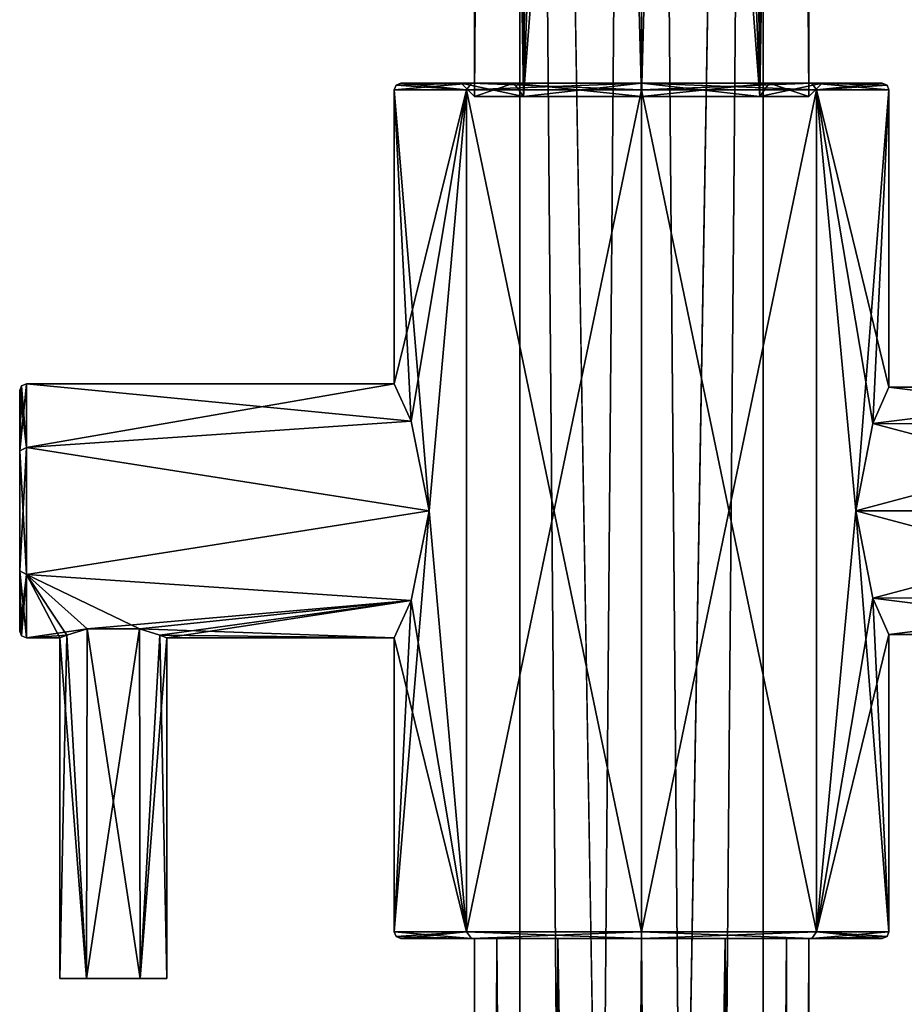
# Model space of a CAD drawing. Header units: millimetres. Extents: x -112 to 112, y -106 to 1587.
# Tile 105 of 158: x -46 to 20, y 880 to 954. Entities that reach past the tile are written whole.
import ezdxf

# ---------------------------------------------------------------- set-up
doc = ezdxf.new("R2010")
doc.units = ezdxf.units.MM
doc.header["$LTSCALE"] = 65.185185
for name, color, linetype in [('212', 7, 'CONTINUOUS'), ('213', 7, 'CONTINUOUS'), ('214', 7, 'CONTINUOUS'), ('215', 7, 'CONTINUOUS'), ('216', 7, 'CONTINUOUS'), ('217', 7, 'CONTINUOUS'), ('218', 7, 'CONTINUOUS'), ('219', 7, 'CONTINUOUS'), ('220', 7, 'CONTINUOUS'), ('241', 7, 'CONTINUOUS'), ('242', 7, 'CONTINUOUS'), ('243', 7, 'CONTINUOUS'), ('244', 7, 'CONTINUOUS'), ('251', 7, 'CONTINUOUS'), ('252', 7, 'CONTINUOUS'), ('253', 7, 'CONTINUOUS'), ('254', 7, 'CONTINUOUS'), ('255', 7, 'CONTINUOUS'), ('256', 7, 'CONTINUOUS'), ('257', 7, 'CONTINUOUS'), ('278', 7, 'CONTINUOUS'), ('280', 7, 'CONTINUOUS'), ('282', 7, 'CONTINUOUS'), ('283', 7, 'CONTINUOUS'), ('628', 7, 'CONTINUOUS'), ('631', 7, 'CONTINUOUS')]:
    doc.layers.add(name, color=color, linetype=linetype)

msp = doc.modelspace()

# ---------------------------------------------------------------- linework, layer by layer
at = {"layer": '212', "linetype": 'CONTINUOUS'}
for points in [[(-18.5, 926.7), (-18.5, 948.7), (-13.081, 948.7, -13.081), (-18.5, 926.7)], [(-17.232, 923.904, -6.731), (-18.5, 926.7), (-13.081, 948.7, -13.081), (-17.232, 923.904, -6.731)], [(-15.875, 917.2, -9.5), (-17.232, 923.904, -6.731), (-13.081, 948.7, -13.081), (-15.875, 917.2, -9.5)], [(-13.081, 885.7, -13.081), (-15.875, 917.2, -9.5), (-13.081, 948.7, -13.081), (-13.081, 885.7, -13.081)], [(0, 885.7, -18.5), (-13.081, 885.7, -13.081), (0, 948.7, -18.5), (0, 885.7, -18.5)], [(0, 948.7, -18.5), (-13.081, 885.7, -13.081), (-13.081, 948.7, -13.081), (0, 948.7, -18.5)], [(13.081, 885.7, -13.081), (0, 885.7, -18.5), (13.081, 948.7, -13.081), (13.081, 885.7, -13.081)], [(13.081, 948.7, -13.081), (0, 885.7, -18.5), (0, 948.7, -18.5), (13.081, 948.7, -13.081)], [(16.021, 917.2, -9.25), (13.081, 885.7, -13.081), (13.081, 948.7, -13.081), (16.021, 917.2, -9.25)], [(18.5, 948.7), (16.021, 917.2, -9.25), (13.081, 948.7, -13.081), (18.5, 948.7)], [(17.301, 923.729, -6.552), (16.021, 917.2, -9.25), (18.5, 948.7), (17.301, 923.729, -6.552)], [(18.5, 926.45), (17.301, 923.729, -6.552), (18.5, 948.7), (18.5, 926.45)], [(-17.232, 910.496, -6.731), (-15.875, 917.2, -9.5), (-18.5, 885.7), (-17.232, 910.496, -6.731)], [(-18.5, 885.7), (-15.875, 917.2, -9.5), (-13.081, 885.7, -13.081), (-18.5, 885.7)], [(17.301, 910.671, -6.552), (13.081, 885.7, -13.081), (16.021, 917.2, -9.25), (17.301, 910.671, -6.552)], [(18.5, 907.95), (13.081, 885.7, -13.081), (17.301, 910.671, -6.552), (18.5, 907.95)], [(-18.5, 907.7), (-17.232, 910.496, -6.731), (-18.5, 885.7), (-18.5, 907.7)], [(18.5, 885.7), (13.081, 885.7, -13.081), (18.5, 907.95), (18.5, 885.7)]]:
    msp.add_3dface(points, dxfattribs=at)
at = {"layer": '213', "linetype": 'CONTINUOUS'}
for points in [[(-12.729, 885.2, 12.727), (-18, 885.2), (-6.25, 885.2, 10.825), (-12.729, 885.2, 12.727)], [(-18, 885.2), (-12.729, 885.2, -12.727), (-12.5, 885.2), (-18, 885.2)], [(-6.25, 885.2, 10.825), (-18, 885.2), (-10.825, 885.2, 6.25), (-6.25, 885.2, 10.825)], [(-10.825, 885.2, 6.25), (-18, 885.2), (-12.5, 885.2), (-10.825, 885.2, 6.25)], [(0, 885.2, 18), (-12.729, 885.2, 12.727), (12.729, 885.2, 12.727), (0, 885.2, 18)], [(12.729, 885.2, 12.727), (-12.729, 885.2, 12.727), (0, 885.2, 12.5), (12.729, 885.2, 12.727)], [(0, 885.2, 12.5), (-12.729, 885.2, 12.727), (-6.25, 885.2, 10.825), (0, 885.2, 12.5)], [(0, 885.2, -18), (12.729, 885.2, -12.727), (-12.729, 885.2, -12.727), (0, 885.2, -18)], [(-12.729, 885.2, -12.727), (12.729, 885.2, -12.727), (0, 885.2, -12.5), (-12.729, 885.2, -12.727)], [(-12.729, 885.2, -12.727), (0, 885.2, -12.5), (-6.25, 885.2, -10.825), (-12.729, 885.2, -12.727)], [(-12.5, 885.2), (-12.729, 885.2, -12.727), (-10.825, 885.2, -6.25), (-12.5, 885.2)], [(-10.825, 885.2, -6.25), (-12.729, 885.2, -12.727), (-6.25, 885.2, -10.825), (-10.825, 885.2, -6.25)], [(6.25, 885.2, 10.825), (12.729, 885.2, 12.727), (0, 885.2, 12.5), (6.25, 885.2, 10.825)], [(0, 885.2, -12.5), (12.729, 885.2, -12.727), (6.25, 885.2, -10.825), (0, 885.2, -12.5)], [(10.825, 885.2, 6.25), (12.729, 885.2, 12.727), (6.25, 885.2, 10.825), (10.825, 885.2, 6.25)], [(12.729, 885.2, -12.727), (18, 885.2), (6.25, 885.2, -10.825), (12.729, 885.2, -12.727)], [(6.25, 885.2, -10.825), (18, 885.2), (10.825, 885.2, -6.25), (6.25, 885.2, -10.825)], [(12.5, 885.2), (12.729, 885.2, 12.727), (10.825, 885.2, 6.25), (12.5, 885.2)], [(10.825, 885.2, -6.25), (18, 885.2), (12.5, 885.2), (10.825, 885.2, -6.25)], [(18, 885.2), (12.729, 885.2, 12.727), (12.5, 885.2), (18, 885.2)]]:
    msp.add_3dface(points, dxfattribs=at)
at = {"layer": '214', "linetype": 'CONTINUOUS'}
for points in [[(-12.729, 949.2, -12.727), (-18, 949.2), (-9.546, 949.2, -9.546), (-12.729, 949.2, -12.727)], [(-18, 949.2), (-12.729, 949.2, 12.727), (-13.5, 949.2), (-18, 949.2)], [(-18, 949.2), (-13.5, 949.2), (-9.546, 949.2, -9.546), (-18, 949.2)], [(-13.5, 949.2), (-12.729, 949.2, 12.727), (-9.546, 949.2, 9.546), (-13.5, 949.2)], [(0, 949.2, -18), (-12.729, 949.2, -12.727), (0, 949.2, -13.5), (0, 949.2, -18)], [(0, 949.2, -13.5), (-12.729, 949.2, -12.727), (-9.546, 949.2, -9.546), (0, 949.2, -13.5)], [(-12.729, 949.2, 12.727), (0, 949.2, 18), (0, 949.2, 13.5), (-12.729, 949.2, 12.727)], [(-9.546, 949.2, 9.546), (-12.729, 949.2, 12.727), (0, 949.2, 13.5), (-9.546, 949.2, 9.546)], [(12.729, 949.2, -12.727), (0, 949.2, -18), (0, 949.2, -13.5), (12.729, 949.2, -12.727)], [(9.546, 949.2, -9.546), (12.729, 949.2, -12.727), (0, 949.2, -13.5), (9.546, 949.2, -9.546)], [(0, 949.2, 18), (12.729, 949.2, 12.727), (0, 949.2, 13.5), (0, 949.2, 18)], [(0, 949.2, 13.5), (12.729, 949.2, 12.727), (9.546, 949.2, 9.546), (0, 949.2, 13.5)], [(13.5, 949.2), (12.729, 949.2, -12.727), (9.546, 949.2, -9.546), (13.5, 949.2)], [(12.729, 949.2, 12.727), (18, 949.2), (9.546, 949.2, 9.546), (12.729, 949.2, 12.727)], [(9.546, 949.2, 9.546), (18, 949.2), (13.5, 949.2), (9.546, 949.2, 9.546)], [(18, 949.2), (12.729, 949.2, -12.727), (13.5, 949.2), (18, 949.2)]]:
    msp.add_3dface(points, dxfattribs=at)
at = {"layer": '215', "linetype": 'CONTINUOUS'}
for points in [[(-18.5, 948.7), (-18.5, 926.7), (-17.232, 923.904, 6.731), (-18.5, 948.7)], [(-15.875, 917.2, 9.5), (-18.5, 948.7), (-17.232, 923.904, 6.731), (-15.875, 917.2, 9.5)], [(-18.5, 948.7), (-15.875, 917.2, 9.5), (-13.081, 948.7, 13.081), (-18.5, 948.7)], [(-15.875, 917.2, 9.5), (-13.081, 885.7, 13.081), (-13.081, 948.7, 13.081), (-15.875, 917.2, 9.5)], [(-13.081, 885.7, 13.081), (0, 885.7, 18.5), (-13.081, 948.7, 13.081), (-13.081, 885.7, 13.081)], [(-13.081, 948.7, 13.081), (0, 885.7, 18.5), (0, 948.7, 18.5), (-13.081, 948.7, 13.081)], [(0, 885.7, 18.5), (13.081, 885.7, 13.081), (0, 948.7, 18.5), (0, 885.7, 18.5)], [(0, 948.7, 18.5), (13.081, 885.7, 13.081), (13.081, 948.7, 13.081), (0, 948.7, 18.5)], [(18.5, 926.45), (18.5, 948.7), (13.081, 948.7, 13.081), (18.5, 926.45)], [(17.301, 923.729, 6.552), (18.5, 926.45), (13.081, 948.7, 13.081), (17.301, 923.729, 6.552)], [(16.021, 917.2, 9.25), (17.301, 923.729, 6.552), (13.081, 948.7, 13.081), (16.021, 917.2, 9.25)], [(13.081, 885.7, 13.081), (16.021, 917.2, 9.25), (13.081, 948.7, 13.081), (13.081, 885.7, 13.081)], [(-17.232, 910.496, 6.731), (-13.081, 885.7, 13.081), (-15.875, 917.2, 9.5), (-17.232, 910.496, 6.731)], [(18.5, 885.7), (16.021, 917.2, 9.25), (13.081, 885.7, 13.081), (18.5, 885.7)], [(16.021, 917.2, 9.25), (18.5, 885.7), (17.301, 910.671, 6.552), (16.021, 917.2, 9.25)], [(18.5, 885.7), (18.5, 907.95), (17.301, 910.671, 6.552), (18.5, 885.7)], [(-18.5, 907.7), (-13.081, 885.7, 13.081), (-17.232, 910.496, 6.731), (-18.5, 907.7)], [(-18.5, 907.7), (-18.5, 885.7), (-13.081, 885.7, 13.081), (-18.5, 907.7)]]:
    msp.add_3dface(points, dxfattribs=at)
at = {"layer": '216', "linetype": 'CONTINUOUS'}
for points in [[(-46.5, 921.7, -7.794), (-46.5, 908.2), (-46.5, 926.2), (-46.5, 921.7, -7.794)], [(-46.5, 926.2), (-46.5, 908.2), (-46.5, 912.7, 7.794), (-46.5, 926.2)], [(-46.5, 921.7, 7.794), (-46.5, 926.2), (-46.5, 912.7, 7.794), (-46.5, 921.7, 7.794)], [(-46.5, 912.7, -7.794), (-46.5, 908.2), (-46.5, 921.7, -7.794), (-46.5, 912.7, -7.794)]]:
    msp.add_3dface(points, dxfattribs=at)
at = {"layer": '217', "linetype": 'CONTINUOUS'}
for points in [[(-17.232, 923.904, 6.731), (-18.5, 926.7), (-46, 921.95, 8.227), (-17.232, 923.904, 6.731)], [(-46, 921.95, 8.227), (-18.5, 926.7), (-46, 926.7), (-46, 921.95, 8.227)], [(-15.875, 917.2, 9.5), (-17.232, 923.904, 6.731), (-46, 921.95, 8.227), (-15.875, 917.2, 9.5)], [(-46, 912.45, 8.227), (-15.875, 917.2, 9.5), (-46, 921.95, 8.227), (-46, 912.45, 8.227)], [(-17.232, 910.496, 6.731), (-15.875, 917.2, 9.5), (-46, 912.45, 8.227), (-17.232, 910.496, 6.731)], [(-41.466, 908.362, 3.484), (-17.232, 910.496, 6.731), (-46, 912.45, 8.227), (-41.466, 908.362, 3.484)], [(-46, 907.7), (-41.466, 908.362, 3.484), (-46, 912.45, 8.227), (-46, 907.7)], [(-37.533, 908.361, 3.483), (-17.232, 910.496, 6.731), (-41.466, 908.362, 3.484), (-37.533, 908.361, 3.483)], [(-36.022, 907.908, 1.975), (-17.232, 910.496, 6.731), (-37.533, 908.361, 3.483), (-36.022, 907.908, 1.975)], [(-35.5, 907.7), (-17.232, 910.496, 6.731), (-36.022, 907.908, 1.975), (-35.5, 907.7)], [(-18.5, 907.7), (-17.232, 910.496, 6.731), (-35.5, 907.7), (-18.5, 907.7)], [(-42.978, 907.908, 1.977), (-41.466, 908.362, 3.484), (-46, 907.7), (-42.978, 907.908, 1.977)], [(-43.5, 907.7), (-42.978, 907.908, 1.977), (-46, 907.7), (-43.5, 907.7)]]:
    msp.add_3dface(points, dxfattribs=at)
at = {"layer": '218', "linetype": 'CONTINUOUS'}
for points in [[(-18.5, 926.7), (-17.232, 923.904, -6.731), (-46, 926.7), (-18.5, 926.7)], [(-46, 926.7), (-17.232, 923.904, -6.731), (-46, 921.95, -8.227), (-46, 926.7)], [(-17.232, 923.904, -6.731), (-15.875, 917.2, -9.5), (-46, 921.95, -8.227), (-17.232, 923.904, -6.731)], [(-46, 921.95, -8.227), (-15.875, 917.2, -9.5), (-46, 912.45, -8.227), (-46, 921.95, -8.227)], [(-15.875, 917.2, -9.5), (-17.232, 910.496, -6.731), (-46, 912.45, -8.227), (-15.875, 917.2, -9.5)], [(-17.232, 910.496, -6.731), (-37.534, 908.362, -3.484), (-46, 912.45, -8.227), (-17.232, 910.496, -6.731)], [(-43.5, 907.7), (-46, 907.7), (-46, 912.45, -8.227), (-43.5, 907.7)], [(-42.978, 907.908, -1.975), (-43.5, 907.7), (-46, 912.45, -8.227), (-42.978, 907.908, -1.975)], [(-41.467, 908.361, -3.483), (-42.978, 907.908, -1.975), (-46, 912.45, -8.227), (-41.467, 908.361, -3.483)], [(-37.534, 908.362, -3.484), (-41.467, 908.361, -3.483), (-46, 912.45, -8.227), (-37.534, 908.362, -3.484)], [(-17.232, 910.496, -6.731), (-18.5, 907.7), (-37.534, 908.362, -3.484), (-17.232, 910.496, -6.731)], [(-37.534, 908.362, -3.484), (-18.5, 907.7), (-36.022, 907.908, -1.977), (-37.534, 908.362, -3.484)], [(-18.5, 907.7), (-35.5, 907.7), (-36.022, 907.908, -1.977), (-18.5, 907.7)]]:
    msp.add_3dface(points, dxfattribs=at)
at = {"layer": '219', "linetype": 'CONTINUOUS'}
for points in [[(18.5, 926.45), (17.301, 923.729, 6.552), (39, 926.45), (18.5, 926.45)], [(39, 926.45), (17.301, 923.729, 6.552), (40.408, 923.719, 6.562), (39, 926.45)], [(17.301, 923.729, 6.552), (16.021, 917.2, 9.25), (40.408, 923.719, 6.562), (17.301, 923.729, 6.552)], [(40.408, 923.719, 6.562), (16.021, 917.2, 9.25), (41.945, 917.2, 9.25), (40.408, 923.719, 6.562)], [(16.021, 917.2, 9.25), (17.301, 910.671, 6.552), (41.945, 917.2, 9.25), (16.021, 917.2, 9.25)], [(41.945, 917.2, 9.25), (17.301, 910.671, 6.552), (40.408, 910.681, 6.562), (41.945, 917.2, 9.25)], [(17.301, 910.671, 6.552), (18.5, 907.95), (40.408, 910.681, 6.562), (17.301, 910.671, 6.552)], [(40.408, 910.681, 6.562), (18.5, 907.95), (39, 907.95), (40.408, 910.681, 6.562)]]:
    msp.add_3dface(points, dxfattribs=at)
at = {"layer": '220', "linetype": 'CONTINUOUS'}
for points in [[(17.301, 923.729, -6.552), (18.5, 926.45), (40.408, 923.719, -6.562), (17.301, 923.729, -6.552)], [(18.5, 926.45), (39, 926.45), (40.408, 923.719, -6.562), (18.5, 926.45)], [(16.021, 917.2, -9.25), (17.301, 923.729, -6.552), (41.945, 917.2, -9.25), (16.021, 917.2, -9.25)], [(41.945, 917.2, -9.25), (17.301, 923.729, -6.552), (40.408, 923.719, -6.562), (41.945, 917.2, -9.25)], [(17.301, 910.671, -6.552), (16.021, 917.2, -9.25), (40.408, 910.681, -6.562), (17.301, 910.671, -6.552)], [(40.408, 910.681, -6.562), (16.021, 917.2, -9.25), (41.945, 917.2, -9.25), (40.408, 910.681, -6.562)], [(39, 907.95), (17.301, 910.671, -6.552), (40.408, 910.681, -6.562), (39, 907.95)], [(18.5, 907.95), (17.301, 910.671, -6.552), (39, 907.95), (18.5, 907.95)]]:
    msp.add_3dface(points, dxfattribs=at)
at = {"layer": '241', "linetype": 'CONTINUOUS'}
for points in [[(-18.5, 948.7), (-13.081, 948.7, 13.081), (-18.354, 949.054), (-18.5, 948.7)], [(-13.081, 948.7, 13.081), (-18, 949.2), (-18.354, 949.054), (-13.081, 948.7, 13.081)], [(-12.729, 949.2, 12.727), (-18, 949.2), (-13.081, 948.7, 13.081), (-12.729, 949.2, 12.727)], [(-12.729, 949.2, 12.727), (-13.081, 948.7, 13.081), (0, 948.7, 18.5), (-12.729, 949.2, 12.727)], [(0, 949.2, 18), (-12.729, 949.2, 12.727), (0, 948.7, 18.5), (0, 949.2, 18)], [(12.729, 949.2, 12.727), (0, 949.2, 18), (13.081, 948.7, 13.081), (12.729, 949.2, 12.727)], [(0, 949.2, 18), (0, 948.7, 18.5), (13.081, 948.7, 13.081), (0, 949.2, 18)], [(18.5, 948.7), (12.729, 949.2, 12.727), (13.081, 948.7, 13.081), (18.5, 948.7)], [(12.729, 949.2, 12.727), (18.5, 948.7), (18.354, 949.054), (12.729, 949.2, 12.727)], [(18, 949.2), (12.729, 949.2, 12.727), (18.354, 949.054), (18, 949.2)]]:
    msp.add_3dface(points, dxfattribs=at)
at = {"layer": '242', "linetype": 'CONTINUOUS'}
for points in [[(-13.081, 948.7, -13.081), (-18.5, 948.7), (-12.729, 949.2, -12.727), (-13.081, 948.7, -13.081)], [(-12.729, 949.2, -12.727), (-18.5, 948.7), (-18.354, 949.054), (-12.729, 949.2, -12.727)], [(-18, 949.2), (-12.729, 949.2, -12.727), (-18.354, 949.054), (-18, 949.2)], [(0, 948.7, -18.5), (-13.081, 948.7, -13.081), (0, 949.2, -18), (0, 948.7, -18.5)], [(-13.081, 948.7, -13.081), (-12.729, 949.2, -12.727), (0, 949.2, -18), (-13.081, 948.7, -13.081)], [(13.081, 948.7, -13.081), (0, 948.7, -18.5), (12.729, 949.2, -12.727), (13.081, 948.7, -13.081)], [(0, 948.7, -18.5), (0, 949.2, -18), (12.729, 949.2, -12.727), (0, 948.7, -18.5)], [(13.081, 948.7, -13.081), (12.729, 949.2, -12.727), (18, 949.2), (13.081, 948.7, -13.081)], [(13.081, 948.7, -13.081), (18, 949.2), (18.354, 949.054), (13.081, 948.7, -13.081)], [(18.5, 948.7), (13.081, 948.7, -13.081), (18.354, 949.054), (18.5, 948.7)]]:
    msp.add_3dface(points, dxfattribs=at)
at = {"layer": '243', "linetype": 'CONTINUOUS'}
for points in [[(-18.5, 885.7), (-12.729, 885.2, 12.727), (-13.081, 885.7, 13.081), (-18.5, 885.7)], [(-12.729, 885.2, 12.727), (-18.5, 885.7), (-18.354, 885.346), (-12.729, 885.2, 12.727)], [(-12.729, 885.2, 12.727), (0, 885.2, 18), (-13.081, 885.7, 13.081), (-12.729, 885.2, 12.727)], [(0, 885.2, 18), (0, 885.7, 18.5), (-13.081, 885.7, 13.081), (0, 885.2, 18)], [(0, 885.2, 18), (12.729, 885.2, 12.727), (0, 885.7, 18.5), (0, 885.2, 18)], [(12.729, 885.2, 12.727), (13.081, 885.7, 13.081), (0, 885.7, 18.5), (12.729, 885.2, 12.727)], [(12.729, 885.2, 12.727), (18, 885.2), (13.081, 885.7, 13.081), (12.729, 885.2, 12.727)], [(18.5, 885.7), (13.081, 885.7, 13.081), (18.354, 885.346), (18.5, 885.7)], [(13.081, 885.7, 13.081), (18, 885.2), (18.354, 885.346), (13.081, 885.7, 13.081)], [(-18, 885.2), (-12.729, 885.2, 12.727), (-18.354, 885.346), (-18, 885.2)]]:
    msp.add_3dface(points, dxfattribs=at)
at = {"layer": '244', "linetype": 'CONTINUOUS'}
for points in [[(-18.5, 885.7), (-13.081, 885.7, -13.081), (-18.354, 885.346), (-18.5, 885.7)], [(-13.081, 885.7, -13.081), (-18, 885.2), (-18.354, 885.346), (-13.081, 885.7, -13.081)], [(-18, 885.2), (-13.081, 885.7, -13.081), (-12.729, 885.2, -12.727), (-18, 885.2)], [(-13.081, 885.7, -13.081), (0, 885.7, -18.5), (-12.729, 885.2, -12.727), (-13.081, 885.7, -13.081)], [(0, 885.7, -18.5), (0, 885.2, -18), (-12.729, 885.2, -12.727), (0, 885.7, -18.5)], [(0, 885.7, -18.5), (13.081, 885.7, -13.081), (0, 885.2, -18), (0, 885.7, -18.5)], [(13.081, 885.7, -13.081), (12.729, 885.2, -12.727), (0, 885.2, -18), (13.081, 885.7, -13.081)], [(13.081, 885.7, -13.081), (18.5, 885.7), (12.729, 885.2, -12.727), (13.081, 885.7, -13.081)], [(12.729, 885.2, -12.727), (18.5, 885.7), (18.354, 885.346), (12.729, 885.2, -12.727)], [(18, 885.2), (12.729, 885.2, -12.727), (18.354, 885.346), (18, 885.2)]]:
    msp.add_3dface(points, dxfattribs=at)
at = {"layer": '251', "linetype": 'CONTINUOUS'}
for points in [[(-46.5, 921.7, 7.794), (-46, 921.95, 8.227), (-46, 926.7), (-46.5, 921.7, 7.794)], [(-46.5, 921.7, 7.794), (-46, 926.7), (-46.354, 926.554, 0), (-46.5, 921.7, 7.794)], [(-46.5, 926.2), (-46.5, 921.7, 7.794), (-46.354, 926.554, 0), (-46.5, 926.2)], [(-46.5, 921.7, 7.794), (-46.5, 912.7, 7.794), (-46, 921.95, 8.227), (-46.5, 921.7, 7.794)], [(-46.5, 912.7, 7.794), (-46, 912.45, 8.227), (-46, 921.95, 8.227), (-46.5, 912.7, 7.794)], [(-46.5, 912.7, 7.794), (-46.5, 908.2), (-46, 912.45, 8.227), (-46.5, 912.7, 7.794)], [(-46, 912.45, 8.227), (-46.5, 908.2), (-46.354, 907.846, 0), (-46, 912.45, 8.227)], [(-46, 907.7), (-46, 912.45, 8.227), (-46.354, 907.846, 0), (-46, 907.7)]]:
    msp.add_3dface(points, dxfattribs=at)
at = {"layer": '252', "linetype": 'CONTINUOUS'}
for points in [[(-46, 921.95, -8.227), (-46.5, 926.2), (-46.354, 926.554, 0), (-46, 921.95, -8.227)], [(-46.5, 921.7, -7.794), (-46.5, 926.2), (-46, 921.95, -8.227), (-46.5, 921.7, -7.794)], [(-46, 926.7), (-46, 921.95, -8.227), (-46.354, 926.554, 0), (-46, 926.7)], [(-46.5, 921.7, -7.794), (-46, 921.95, -8.227), (-46, 912.45, -8.227), (-46.5, 921.7, -7.794)], [(-46.5, 912.7, -7.794), (-46.5, 921.7, -7.794), (-46, 912.45, -8.227), (-46.5, 912.7, -7.794)], [(-46.5, 908.2), (-46.5, 912.7, -7.794), (-46.354, 907.846, 0), (-46.5, 908.2)], [(-46, 907.7), (-46.5, 912.7, -7.794), (-46, 912.45, -8.227), (-46, 907.7)], [(-46.5, 912.7, -7.794), (-46, 907.7), (-46.354, 907.846, 0), (-46.5, 912.7, -7.794)]]:
    msp.add_3dface(points, dxfattribs=at)
at = {"layer": '253', "linetype": 'CONTINUOUS'}
for points in [[(-43.5, 907.7), (-42.978, 907.908, -1.975), (-43.5, 882.2), (-43.5, 907.7)], [(-43.5, 882.2), (-42.978, 907.908, -1.975), (-41.5, 882.2, -3.464), (-43.5, 882.2)], [(-42.978, 907.908, -1.975), (-41.467, 908.361, -3.483), (-41.5, 882.2, -3.464), (-42.978, 907.908, -1.975)], [(-41.467, 908.361, -3.483), (-37.534, 908.362, -3.484), (-41.5, 882.2, -3.464), (-41.467, 908.361, -3.483)], [(-41.5, 882.2, -3.464), (-37.534, 908.362, -3.484), (-37.5, 882.2, -3.464), (-41.5, 882.2, -3.464)], [(-37.534, 908.362, -3.484), (-36.022, 907.908, -1.977), (-37.5, 882.2, -3.464), (-37.534, 908.362, -3.484)], [(-36.022, 907.908, -1.977), (-35.5, 907.7), (-37.5, 882.2, -3.464), (-36.022, 907.908, -1.977)], [(-37.5, 882.2, -3.464), (-35.5, 907.7), (-35.5, 882.2), (-37.5, 882.2, -3.464)]]:
    msp.add_3dface(points, dxfattribs=at)
at = {"layer": '254', "linetype": 'CONTINUOUS'}
for points in [[(-43.5, 882.2), (-41.5, 882.2, -3.464), (-35.5, 882.2), (-43.5, 882.2)], [(-43.5, 882.2), (-35.5, 882.2), (-37.5, 882.2, 3.464), (-43.5, 882.2)], [(-41.5, 882.2, 3.464), (-43.5, 882.2), (-37.5, 882.2, 3.464), (-41.5, 882.2, 3.464)], [(-41.5, 882.2, -3.464), (-37.5, 882.2, -3.464), (-35.5, 882.2), (-41.5, 882.2, -3.464)]]:
    msp.add_3dface(points, dxfattribs=at)
at = {"layer": '255', "linetype": 'CONTINUOUS'}
for points in [[(-42.978, 907.908, 1.977), (-43.5, 907.7), (-41.5, 882.2, 3.464), (-42.978, 907.908, 1.977)], [(-43.5, 907.7), (-43.5, 882.2), (-41.5, 882.2, 3.464), (-43.5, 907.7)], [(-41.466, 908.362, 3.484), (-42.978, 907.908, 1.977), (-41.5, 882.2, 3.464), (-41.466, 908.362, 3.484)], [(-41.466, 908.362, 3.484), (-41.5, 882.2, 3.464), (-37.5, 882.2, 3.464), (-41.466, 908.362, 3.484)], [(-37.533, 908.361, 3.483), (-41.466, 908.362, 3.484), (-37.5, 882.2, 3.464), (-37.533, 908.361, 3.483)], [(-36.022, 907.908, 1.975), (-37.533, 908.361, 3.483), (-37.5, 882.2, 3.464), (-36.022, 907.908, 1.975)], [(-35.5, 882.2), (-36.022, 907.908, 1.975), (-37.5, 882.2, 3.464), (-35.5, 882.2)], [(-35.5, 907.7), (-36.022, 907.908, 1.975), (-35.5, 882.2), (-35.5, 907.7)]]:
    msp.add_3dface(points, dxfattribs=at)
at = {"layer": '256', "linetype": 'CONTINUOUS'}
for points in [[(-13.5, 949.2), (-9.546, 949.2, 9.546), (-12.5, 948.2, 0), (-13.5, 949.2)], [(-12.5, 948.2, 0), (-9.546, 949.2, 9.546), (-8.839, 948.2, 8.839), (-12.5, 948.2, 0)], [(-9.546, 949.2, 9.546), (0, 949.2, 13.5), (-8.839, 948.2, 8.839), (-9.546, 949.2, 9.546)], [(-8.839, 948.2, 8.839), (0, 949.2, 13.5), (0, 948.2, 12.5), (-8.839, 948.2, 8.839)], [(0, 949.2, 13.5), (9.546, 949.2, 9.546), (0, 948.2, 12.5), (0, 949.2, 13.5)], [(0, 948.2, 12.5), (9.546, 949.2, 9.546), (8.839, 948.2, 8.839), (0, 948.2, 12.5)], [(9.546, 949.2, 9.546), (13.5, 949.2), (8.839, 948.2, 8.839), (9.546, 949.2, 9.546)], [(13.5, 949.2), (12.5, 948.2, 0), (8.839, 948.2, 8.839), (13.5, 949.2)]]:
    msp.add_3dface(points, dxfattribs=at)
at = {"layer": '257', "linetype": 'CONTINUOUS'}
for points in [[(-9.546, 949.2, -9.546), (-13.5, 949.2), (-8.839, 948.2, -8.839), (-9.546, 949.2, -9.546)], [(-13.5, 949.2), (-12.5, 948.2, 0), (-8.839, 948.2, -8.839), (-13.5, 949.2)], [(0, 949.2, -13.5), (-9.546, 949.2, -9.546), (0, 948.2, -12.5), (0, 949.2, -13.5)], [(0, 948.2, -12.5), (-9.546, 949.2, -9.546), (-8.839, 948.2, -8.839), (0, 948.2, -12.5)], [(9.546, 949.2, -9.546), (0, 949.2, -13.5), (8.839, 948.2, -8.839), (9.546, 949.2, -9.546)], [(0, 949.2, -13.5), (0, 948.2, -12.5), (8.839, 948.2, -8.839), (0, 949.2, -13.5)], [(12.5, 948.2, 0), (9.546, 949.2, -9.546), (8.839, 948.2, -8.839), (12.5, 948.2, 0)], [(13.5, 949.2), (9.546, 949.2, -9.546), (12.5, 948.2, 0), (13.5, 949.2)]]:
    msp.add_3dface(points, dxfattribs=at)
at = {"layer": '278', "linetype": 'CONTINUOUS'}
for points in [[(0, 1201.2, -10.5), (0, 660.7, -10.5), (9.093, 120.2, -5.25), (0, 1201.2, -10.5)], [(9.093, 1201.2, -5.25), (0, 1201.2, -10.5), (9.093, 120.2, -5.25), (9.093, 1201.2, -5.25)], [(0, 1201.2, 10.5), (9.093, 1201.2, 5.25), (0, 660.7, 10.5), (0, 1201.2, 10.5)], [(0, 660.7, 10.5), (9.093, 1201.2, 5.25), (0, 120.2, 10.5), (0, 660.7, 10.5)], [(0, 120.2, 10.5), (9.093, 1201.2, 5.25), (9.093, 120.2, 5.25), (0, 120.2, 10.5)], [(9.093, 1201.2, 5.25), (9.093, 1201.2, -5.25), (9.093, 120.2, 5.25), (9.093, 1201.2, 5.25)], [(9.093, 120.2, 5.25), (9.093, 1201.2, -5.25), (9.093, 120.2, -5.25), (9.093, 120.2, 5.25)]]:
    msp.add_3dface(points, dxfattribs=at)
at = {"layer": '280', "linetype": 'CONTINUOUS'}
for points in [[(8.839, 948.2, 8.839), (6.25, 1179.2, 10.825), (0, 1179.2, 12.5), (8.839, 948.2, 8.839)], [(8.839, 948.2, 8.839), (0, 1179.2, 12.5), (0, 1063.7, 12.5), (8.839, 948.2, 8.839)], [(8.839, 948.2, -8.839), (0, 948.2, -12.5), (6.25, 1179.2, -10.825), (8.839, 948.2, -8.839)], [(6.25, 1179.2, -10.825), (0, 948.2, -12.5), (0, 1063.7, -12.5), (6.25, 1179.2, -10.825)], [(8.839, 948.2, 8.839), (10.825, 1179.2, 6.25), (6.25, 1179.2, 10.825), (8.839, 948.2, 8.839)], [(8.839, 948.2, -8.839), (6.25, 1179.2, -10.825), (10.825, 1179.2, -6.25), (8.839, 948.2, -8.839)], [(8.839, 948.2, 8.839), (12.5, 948.2, 0), (10.825, 1179.2, 6.25), (8.839, 948.2, 8.839)], [(12.5, 948.2, 0), (8.839, 948.2, -8.839), (12.5, 1179.2), (12.5, 948.2, 0)], [(8.839, 948.2, -8.839), (10.825, 1179.2, -6.25), (12.5, 1179.2), (8.839, 948.2, -8.839)], [(12.5, 948.2, 0), (12.5, 1179.2), (10.825, 1179.2, 6.25), (12.5, 948.2, 0)], [(0, 948.2, 12.5), (8.839, 948.2, 8.839), (0, 1063.7, 12.5), (0, 948.2, 12.5)]]:
    msp.add_3dface(points, dxfattribs=at)
at = {"layer": '282', "linetype": 'CONTINUOUS'}
for points in [[(0, 120.2, -10.5), (0, 660.7, -10.5), (-9.093, 1201.2, -5.25), (0, 120.2, -10.5)], [(0, 120.2, -10.5), (-9.093, 1201.2, -5.25), (-9.093, 120.2, -5.25), (0, 120.2, -10.5)], [(0, 660.7, -10.5), (0, 1201.2, -10.5), (-9.093, 1201.2, -5.25), (0, 660.7, -10.5)], [(0, 1201.2, 10.5), (0, 660.7, 10.5), (-9.093, 120.2, 5.25), (0, 1201.2, 10.5)], [(-9.093, 1201.2, 5.25), (0, 1201.2, 10.5), (-9.093, 120.2, 5.25), (-9.093, 1201.2, 5.25)], [(-9.093, 1201.2, -5.25), (-9.093, 1201.2, 5.25), (-9.093, 120.2, -5.25), (-9.093, 1201.2, -5.25)], [(-9.093, 120.2, -5.25), (-9.093, 1201.2, 5.25), (-9.093, 120.2, 5.25), (-9.093, 120.2, -5.25)]]:
    msp.add_3dface(points, dxfattribs=at)
at = {"layer": '283', "linetype": 'CONTINUOUS'}
for points in [[(-12.5, 948.2, 0), (-8.839, 948.2, 8.839), (-12.5, 1179.2), (-12.5, 948.2, 0)], [(-8.839, 948.2, -8.839), (-12.5, 948.2, 0), (-10.825, 1179.2, -6.25), (-8.839, 948.2, -8.839)], [(-12.5, 948.2, 0), (-12.5, 1179.2), (-10.825, 1179.2, -6.25), (-12.5, 948.2, 0)], [(-8.839, 948.2, 8.839), (-10.825, 1179.2, 6.25), (-12.5, 1179.2), (-8.839, 948.2, 8.839)], [(-8.839, 948.2, 8.839), (-6.25, 1179.2, 10.825), (-10.825, 1179.2, 6.25), (-8.839, 948.2, 8.839)], [(-8.839, 948.2, -8.839), (-10.825, 1179.2, -6.25), (-6.25, 1179.2, -10.825), (-8.839, 948.2, -8.839)], [(-8.839, 948.2, 8.839), (0, 948.2, 12.5), (-6.25, 1179.2, 10.825), (-8.839, 948.2, 8.839)], [(0, 1179.2, -12.5), (-8.839, 948.2, -8.839), (-6.25, 1179.2, -10.825), (0, 1179.2, -12.5)], [(-8.839, 948.2, -8.839), (0, 1179.2, -12.5), (0, 1063.7, -12.5), (-8.839, 948.2, -8.839)], [(-6.25, 1179.2, 10.825), (0, 948.2, 12.5), (0, 1063.7, 12.5), (-6.25, 1179.2, 10.825)], [(0, 948.2, -12.5), (-8.839, 948.2, -8.839), (0, 1063.7, -12.5), (0, 948.2, -12.5)]]:
    msp.add_3dface(points, dxfattribs=at)
at = {"layer": '628', "linetype": 'CONTINUOUS'}
for points in [[(0, 885.2, -12.5), (6.25, 885.2, -10.825), (0, 502.575, -12.5), (0, 885.2, -12.5)], [(0, 119.95, -12.5), (6.25, 885.2, -10.825), (6.25, 119.95, -10.825), (0, 119.95, -12.5)], [(6.25, 885.2, -10.825), (0, 119.95, -12.5), (0, 502.575, -12.5), (6.25, 885.2, -10.825)], [(6.25, 885.2, 10.825), (0, 885.2, 12.5), (6.25, 119.95, 10.825), (6.25, 885.2, 10.825)], [(6.25, 119.95, 10.825), (0, 885.2, 12.5), (0, 502.575, 12.5), (6.25, 119.95, 10.825)], [(6.25, 885.2, -10.825), (10.825, 885.2, -6.25), (6.25, 119.95, -10.825), (6.25, 885.2, -10.825)], [(10.825, 885.2, -6.25), (10.825, 119.95, -6.25), (6.25, 119.95, -10.825), (10.825, 885.2, -6.25)], [(10.825, 885.2, 6.25), (6.25, 885.2, 10.825), (10.825, 119.95, 6.25), (10.825, 885.2, 6.25)], [(6.25, 885.2, 10.825), (6.25, 119.95, 10.825), (10.825, 119.95, 6.25), (6.25, 885.2, 10.825)], [(10.825, 885.2, -6.25), (12.5, 885.2), (10.825, 119.95, -6.25), (10.825, 885.2, -6.25)], [(12.5, 885.2), (10.825, 885.2, 6.25), (12.5, 119.95), (12.5, 885.2)], [(12.5, 885.2), (12.5, 119.95), (10.825, 119.95, -6.25), (12.5, 885.2)], [(10.825, 885.2, 6.25), (10.825, 119.95, 6.25), (12.5, 119.95), (10.825, 885.2, 6.25)]]:
    msp.add_3dface(points, dxfattribs=at)
at = {"layer": '631', "linetype": 'CONTINUOUS'}
for points in [[(-10.825, 885.2, 6.25), (-12.5, 885.2), (-10.825, 119.95, 6.25), (-10.825, 885.2, 6.25)], [(-12.5, 885.2), (-10.825, 885.2, -6.25), (-12.5, 119.95), (-12.5, 885.2)], [(-12.5, 885.2), (-12.5, 119.95), (-10.825, 119.95, 6.25), (-12.5, 885.2)], [(-10.825, 885.2, -6.25), (-10.825, 119.95, -6.25), (-12.5, 119.95), (-10.825, 885.2, -6.25)], [(-6.25, 885.2, 10.825), (-10.825, 885.2, 6.25), (-6.25, 119.95, 10.825), (-6.25, 885.2, 10.825)], [(-10.825, 885.2, 6.25), (-10.825, 119.95, 6.25), (-6.25, 119.95, 10.825), (-10.825, 885.2, 6.25)], [(-10.825, 885.2, -6.25), (-6.25, 885.2, -10.825), (-10.825, 119.95, -6.25), (-10.825, 885.2, -6.25)], [(-6.25, 885.2, -10.825), (-6.25, 119.95, -10.825), (-10.825, 119.95, -6.25), (-6.25, 885.2, -10.825)], [(-6.25, 885.2, -10.825), (0, 885.2, -12.5), (-6.25, 119.95, -10.825), (-6.25, 885.2, -10.825)], [(-6.25, 119.95, -10.825), (0, 885.2, -12.5), (0, 502.575, -12.5), (-6.25, 119.95, -10.825)], [(0, 885.2, 12.5), (-6.25, 885.2, 10.825), (0, 502.575, 12.5), (0, 885.2, 12.5)], [(0, 119.95, 12.5), (-6.25, 885.2, 10.825), (-6.25, 119.95, 10.825), (0, 119.95, 12.5)], [(-6.25, 885.2, 10.825), (0, 119.95, 12.5), (0, 502.575, 12.5), (-6.25, 885.2, 10.825)]]:
    msp.add_3dface(points, dxfattribs=at)

doc.saveas('drawing.dxf')
